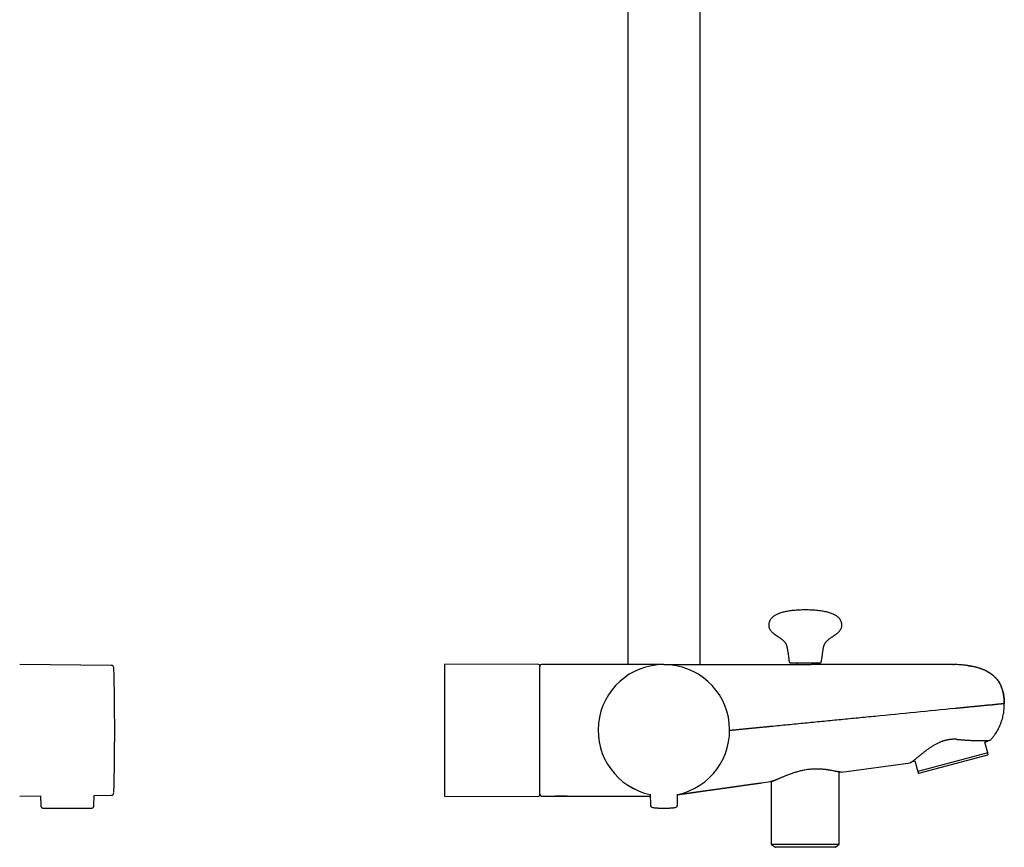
# Model space of a CAD drawing. Header units: millimetres. Extents: x 8 to 1761, y 12 to 2692.
# Tile 22 of 29: x 1015 to 1315, y 1456 to 1708. Entities that reach past the tile are written whole.
import ezdxf

# ---------------------------------------------------------------- set-up
doc = ezdxf.new("R2010")
doc.units = ezdxf.units.MM

msp = doc.modelspace()

# ---------------------------------------------------------------- linework, layer by layer
at = {"color": 7, "linetype": 'Continuous', "lineweight": 30}
for p, q in [((1200, 1979.28), (1200, 1511.56)), ((1222, 1511.55), (1222, 1979.28)), ((1251.52, 1512.06), (1251.52, 1511.55)), ((1256.48, 1511.55), (1256.48, 1512.06)), ((1258.92, 1512.5), (1258.92, 1512.51)), ((1042.93, 1511.31), (1015.1, 1511.55)), ((1173, 1511.56), (1144.35, 1511.68)), ((1144.35, 1471.43), (1144.35, 1511.68)), ((1178, 1511.56), (1173.8, 1511.56)), ((1211, 1511.56), (1178, 1511.56)), ((1178, 1511.56), (1178, 1511.56)), ((1240.52, 1511.55), (1252.43, 1511.55)), ((1298.88, 1511.55), (1255.81, 1511.55)), ((1298.89, 1511.55), (1298.88, 1511.55)), ((1298.88, 1511.55), (1298.88, 1511.55)), ((1299.07, 1511.55), (1299.28, 1511.55)), ((1308.6, 1487.99), (1309.54, 1488.25)), ((1309.54, 1488.25), (1309.48, 1488.47)), ((1309.47, 1484.74), (1308.6, 1487.99)), ((1286.65, 1482.1), (1287.35, 1482.29)), ((1287.35, 1482.29), (1288.23, 1479.03)), ((1309.47, 1484.74), (1288.23, 1479.03)), ((1288.55, 1478.46), (1309.48, 1484.08)), ((1309.48, 1484.08), (1309.61, 1484.21)), ((1265.01, 1478.86), (1285.96, 1481.7)), ((1264.35, 1456.96), (1264.35, 1478.85)), ((1288.37, 1478.51), (1288.55, 1478.46)), ((1240.53, 1475.54), (1240.69, 1475.56)), ((1240.69, 1475.56), (1243.41, 1475.93)), ((1240.69, 1475.57), (1240.69, 1475.57)), ((1243.65, 1475.98), (1243.65, 1456.96)), ((1015.1, 1471.56), (1021.48, 1471.62)), ((1021.48, 1471.62), (1021.5, 1468.64)), ((1037.7, 1468.64), (1037.72, 1471.76)), ((1037.72, 1471.76), (1042.93, 1471.8)), ((1144.35, 1471.43), (1173, 1471.55)), ((1173.8, 1471.56), (1178, 1471.56)), ((1178, 1471.56), (1206.88, 1471.56)), ((1189.02, 1471.56), (1189.85, 1471.56)), ((1206.87, 1472.16), (1206.9, 1468.84)), ((1215.1, 1468.84), (1215.13, 1472.16)), ((1022.3, 1467.86), (1036.9, 1467.86)), ((1243.65, 1456.96), (1254, 1456.96)), ((1243.65, 1456.95), (1244.74, 1456.06)), ((1244.74, 1456.06), (1263.26, 1456.06)), ((1263.09, 1455.96), (1244.91, 1455.96)), ((1254, 1456.96), (1264.35, 1456.96)), ((1254, 1456.96), (1264.35, 1456.96)), ((1263.26, 1456.06), (1264.35, 1456.96))]:
    msp.add_line(p, q, dxfattribs=at)
at = {"color": 7, "linetype": 'Continuous', "lineweight": 30, "flags": 128}
msp.add_lwpolyline([(1258.92, 1512.51), (1258.92, 1512.51), (1258.92, 1512.51), (1258.92, 1512.51), (1258.92, 1512.51), (1258.92, 1512.51), (1258.92, 1512.51), (1258.92, 1512.51), (1258.92, 1512.51), (1258.92, 1512.51), (1258.92, 1512.52), (1258.92, 1512.52)], dxfattribs=at)
at = {"color": 7, "linetype": 'Continuous', "lineweight": 30}
for centre, radius, start, end in [((1042.92, 1510.51), 0.8, 1.673, 89.5), ((394.01, 1491.56), 649.99, 358.32705, 1.67295), ((1173, 1511.26), 0.3, 0, 89.75), ((1173.8, 1511.06), 0.5, 90, 180), ((1211, 1491.56), 20, 281.9025, 258.0975), ((1211, 1491.56), 20, 281.9053, 258.0947), ((1042.92, 1472.6), 0.8, 270.5, 358.327), ((1173, 1471.85), 0.3, 270.25, 0), ((1173.8, 1472.06), 0.5, 180, 270), ((1207.7, 1468.85), 0.8, 180.5, 263.2497), ((1214.3, 1468.85), 0.8, 276.7503, 359.5), ((1244.91, 1456.16), 0.2, 210, 270), ((1263.09, 1456.16), 0.2, 270, 330)]:
    msp.add_arc(centre, radius, start, end, dxfattribs=at)
for points, knots in [([(1254, 1528.16), (1253.68, 1528.16), (1253.04, 1528.15), (1252.11, 1528.12), (1251.22, 1528.07), (1250.37, 1528), (1249.57, 1527.91), (1248.82, 1527.8), (1248.12, 1527.67), (1247.48, 1527.53), (1246.88, 1527.37), (1246.31, 1527.19), (1245.8, 1527), (1245.33, 1526.79), (1244.91, 1526.57), (1244.53, 1526.33), (1244.19, 1526.08), (1243.88, 1525.81), (1243.63, 1525.54), (1243.43, 1525.27), (1243.26, 1525), (1243.13, 1524.73), (1243.03, 1524.45), (1242.95, 1524.17), (1242.92, 1523.97), (1242.9, 1523.84), (1242.9, 1523.78), (1242.89, 1523.71), (1242.89, 1523.65), (1242.89, 1523.58), (1242.88, 1523.52), (1242.88, 1523.48), (1242.88, 1523.46)], [0, 0, 0, 0, 0.0734426, 0.1438867, 0.2113221, 0.2757443, 0.3371556, 0.3955667, 0.4479114, 0.4976357, 0.5447802, 0.5894006, 0.6315716, 0.6693375, 0.7051015, 0.7389983, 0.7711951, 0.8018971, 0.8313508, 0.8553419, 0.8788514, 0.9020916, 0.925288, 0.9458524, 0.966721, 0.971468, 0.9762358, 0.9810215, 0.9858441, 0.9907254, 0.9955696, 1, 1, 1, 1]), ([(1265.12, 1523.46), (1265.12, 1523.48), (1265.12, 1523.53), (1265.11, 1523.59), (1265.11, 1523.66), (1265.11, 1523.73), (1265.1, 1523.79), (1265.09, 1523.94), (1265.05, 1524.15), (1264.98, 1524.43), (1264.88, 1524.7), (1264.75, 1524.98), (1264.58, 1525.26), (1264.37, 1525.54), (1264.12, 1525.81), (1263.81, 1526.08), (1263.47, 1526.33), (1263.09, 1526.57), (1262.67, 1526.79), (1262.19, 1527), (1261.65, 1527.2), (1261.05, 1527.39), (1260.41, 1527.56), (1259.72, 1527.71), (1258.98, 1527.83), (1258.22, 1527.94), (1257.44, 1528.02), (1256.63, 1528.08), (1255.79, 1528.13), (1254.9, 1528.15), (1254.31, 1528.16), (1254, 1528.16)], [0, 0, 0, 0, 0.004718, 0.009845, 0.015003, 0.020097, 0.025156, 0.030195, 0.053608, 0.074178, 0.094597, 0.118926, 0.143527, 0.168646, 0.1981, 0.228802, 0.260999, 0.294896, 0.330661, 0.368427, 0.413231, 0.460796, 0.511209, 0.564533, 0.620814, 0.680081, 0.738713, 0.800023, 0.864011, 0.930673, 1, 1, 1, 1]), ([(1242.89, 1523.47), (1242.89, 1523.41), (1242.89, 1523.23), (1242.93, 1522.96), (1243.02, 1522.66), (1243.14, 1522.37), (1243.29, 1522.11), (1243.49, 1521.84), (1243.72, 1521.57), (1244, 1521.31), (1244.31, 1521.05), (1244.71, 1520.75), (1245.22, 1520.4), (1245.83, 1520), (1246.34, 1519.64), (1246.76, 1519.32), (1247.09, 1519.05), (1247.39, 1518.76), (1247.62, 1518.51), (1247.79, 1518.31), (1247.9, 1518.16), (1248, 1518.01), (1248.1, 1517.84), (1248.18, 1517.68), (1248.24, 1517.51), (1248.3, 1517.33), (1248.36, 1517.11), (1248.42, 1516.88), (1248.47, 1516.63), (1248.52, 1516.36), (1248.58, 1516.05), (1248.63, 1515.71), (1248.69, 1515.34), (1248.75, 1514.95), (1248.81, 1514.51), (1248.88, 1514.02), (1248.94, 1513.56), (1249, 1513.14), (1249.04, 1512.82), (1249.06, 1512.63), (1249.08, 1512.53), (1249.08, 1512.52), (1249.08, 1512.51), (1249.08, 1512.51), (1249.08, 1512.51), (1249.08, 1512.5)], [0, 0, 0, 0, 0.014884, 0.03891, 0.062126, 0.084992, 0.107886, 0.13109, 0.159084, 0.187929, 0.217661, 0.248221, 0.301598, 0.356133, 0.410868, 0.442866, 0.474507, 0.505723, 0.536527, 0.550422, 0.564275, 0.578108, 0.592028, 0.607039, 0.619078, 0.633045, 0.649529, 0.669115, 0.687057, 0.707549, 0.730868, 0.757289, 0.784231, 0.814168, 0.847307, 0.883852, 0.924007, 0.951029, 0.97959, 0.994463, 0.998241, 0.999174, 0.999351, 0.999406, 1, 1, 1, 1]), ([(1258.92, 1512.52), (1258.92, 1512.54), (1258.93, 1512.62), (1258.96, 1512.83), (1259, 1513.14), (1259.06, 1513.56), (1259.12, 1514.02), (1259.19, 1514.51), (1259.25, 1514.95), (1259.31, 1515.34), (1259.37, 1515.71), (1259.42, 1516.05), (1259.48, 1516.37), (1259.53, 1516.64), (1259.58, 1516.88), (1259.64, 1517.1), (1259.69, 1517.31), (1259.76, 1517.5), (1259.82, 1517.68), (1259.91, 1517.84), (1260, 1518.01), (1260.11, 1518.16), (1260.21, 1518.31), (1260.38, 1518.52), (1260.61, 1518.77), (1260.92, 1519.06), (1261.26, 1519.33), (1261.6, 1519.6), (1262, 1519.87), (1262.44, 1520.17), (1262.91, 1520.48), (1263.33, 1520.78), (1263.7, 1521.06), (1264.01, 1521.32), (1264.29, 1521.59), (1264.54, 1521.87), (1264.74, 1522.16), (1264.89, 1522.44), (1265, 1522.71), (1265.08, 1522.99), (1265.11, 1523.25), (1265.11, 1523.41), (1265.11, 1523.47)], [0, 0, 0, 0, 0.003651, 0.018553, 0.047168, 0.074241, 0.114472, 0.151085, 0.184287, 0.214281, 0.241274, 0.268196, 0.291902, 0.312682, 0.330829, 0.346637, 0.364297, 0.379128, 0.391807, 0.406846, 0.420793, 0.434652, 0.44853, 0.462452, 0.493878, 0.525734, 0.55803, 0.59069, 0.623577, 0.666684, 0.709415, 0.751304, 0.782471, 0.812777, 0.842161, 0.870666, 0.898473, 0.920063, 0.941698, 0.96371, 0.986493, 1, 1, 1, 1]), ([(1249.08, 1512.51), (1249.09, 1512.47), (1249.1, 1512.39), (1249.16, 1512.27), (1249.25, 1512.17), (1249.34, 1512.11), (1249.42, 1512.08), (1249.5, 1512.06), (1249.55, 1512.06), (1249.58, 1512.06)], [0, 0, 0, 0, 0.142736, 0.340258, 0.543426, 0.662645, 0.779217, 0.892096, 1, 1, 1, 1]), ([(1249.58, 1512.06), (1249.58, 1512.06), (1249.59, 1512.06), (1249.62, 1512.06), (1249.69, 1512.06), (1249.77, 1512.06), (1249.88, 1512.06), (1250, 1512.06), (1250.14, 1512.06), (1250.32, 1512.06), (1250.56, 1512.06), (1250.83, 1512.06), (1251.09, 1512.06), (1251.33, 1512.06), (1251.56, 1512.06), (1251.77, 1512.06), (1251.97, 1512.06), (1252.17, 1512.06), (1252.43, 1512.06), (1252.77, 1512.06), (1253.17, 1512.06), (1253.58, 1512.06), (1253.97, 1512.06), (1254.33, 1512.06), (1254.67, 1512.06), (1254.99, 1512.06), (1255.31, 1512.06), (1255.62, 1512.06), (1255.9, 1512.06), (1256.17, 1512.06), (1256.47, 1512.06), (1256.79, 1512.06), (1257.1, 1512.06), (1257.34, 1512.06), (1257.53, 1512.06), (1257.69, 1512.06), (1257.82, 1512.06), (1257.93, 1512.06), (1258.03, 1512.06), (1258.14, 1512.06), (1258.25, 1512.06), (1258.35, 1512.06), (1258.41, 1512.06), (1258.42, 1512.06), (1258.42, 1512.06)], [0, 0, 0, 0, 0.024131, 0.048059, 0.071921, 0.095854, 0.119998, 0.141438, 0.162847, 0.184321, 0.217139, 0.249997, 0.271894, 0.293757, 0.315689, 0.331777, 0.347834, 0.3639, 0.380017, 0.410133, 0.439989, 0.469855, 0.5, 0.524125, 0.54805, 0.571911, 0.595848, 0.619998, 0.641438, 0.662847, 0.684321, 0.717139, 0.749997, 0.771894, 0.793757, 0.815689, 0.831777, 0.847834, 0.8639, 0.880017, 0.910141, 0.939999, 0.969862, 1, 1, 1, 1]), ([(1258.42, 1512.06), (1258.46, 1512.06), (1258.53, 1512.06), (1258.63, 1512.1), (1258.72, 1512.15), (1258.8, 1512.23), (1258.87, 1512.33), (1258.91, 1512.42), (1258.91, 1512.48), (1258.92, 1512.51)], [0, 0, 0, 0, 0.1381105, 0.2833799, 0.4339487, 0.5864904, 0.7448574, 0.8972445, 1, 1, 1, 1]), ([(1173.3, 1491.09), (1173.3, 1491.23), (1173.3, 1491.51), (1173.3, 1491.93), (1173.3, 1492.35), (1173.3, 1492.77), (1173.3, 1493.19), (1173.3, 1493.62), (1173.3, 1494.15), (1173.3, 1494.79), (1173.3, 1495.34), (1173.3, 1495.73), (1173.3, 1495.95), (1173.3, 1496.18), (1173.3, 1496.4), (1173.3, 1496.72), (1173.3, 1497.14), (1173.3, 1497.65), (1173.3, 1498.16), (1173.3, 1498.66), (1173.3, 1499.16), (1173.3, 1499.66), (1173.3, 1500.15), (1173.3, 1500.64), (1173.3, 1501.12), (1173.3, 1501.59), (1173.3, 1502.07), (1173.3, 1502.54), (1173.3, 1503.03), (1173.3, 1503.54), (1173.3, 1504.07), (1173.3, 1504.59), (1173.3, 1505.1), (1173.3, 1505.61), (1173.3, 1506.1), (1173.3, 1506.58), (1173.3, 1507.04), (1173.3, 1507.49), (1173.3, 1507.92), (1173.3, 1508.33), (1173.3, 1508.72), (1173.3, 1509.09), (1173.3, 1509.43), (1173.3, 1509.75), (1173.3, 1510.04), (1173.3, 1510.31), (1173.3, 1510.55), (1173.3, 1510.78), (1173.3, 1510.97), (1173.3, 1511.12), (1173.3, 1511.21), (1173.3, 1511.25), (1173.3, 1511.25), (1173.3, 1511.25)], [0, 0, 0, 0, 0.01337, 0.026727, 0.040079, 0.053431, 0.06679, 0.08016, 0.094855, 0.118129, 0.141391, 0.148705, 0.156022, 0.163343, 0.170668, 0.178, 0.195059, 0.212093, 0.229114, 0.246137, 0.263172, 0.280232, 0.298413, 0.31541, 0.332414, 0.349807, 0.367736, 0.385666, 0.403612, 0.425033, 0.446449, 0.467884, 0.49031, 0.512729, 0.53517, 0.558535, 0.581892, 0.605272, 0.629483, 0.653683, 0.677909, 0.702841, 0.727761, 0.752708, 0.778211, 0.803699, 0.829216, 0.860289, 0.891352, 0.922568, 0.953868, 0.985199, 1, 1, 1, 1]), ([(1190.53, 1511.56), (1190.06, 1511.56), (1189.14, 1511.56), (1187.77, 1511.55), (1186.42, 1511.55), (1185.1, 1511.55), (1183.88, 1511.55), (1182.77, 1511.55), (1181.75, 1511.55), (1180.76, 1511.54), (1179.81, 1511.54), (1178.89, 1511.54), (1178.29, 1511.53), (1178, 1511.53)], [0, 0, 0, 0, 0.110936, 0.220435, 0.328123, 0.433625, 0.536569, 0.620134, 0.70145, 0.780305, 0.856488, 0.929789, 1, 1, 1, 1]), ([(1211, 1511.55), (1211, 1511.55), (1211.01, 1511.55), (1211.05, 1511.55), (1211.12, 1511.55), (1211.21, 1511.55), (1211.33, 1511.55), (1211.47, 1511.55), (1211.65, 1511.55), (1211.87, 1511.55), (1212.13, 1511.55), (1212.41, 1511.55), (1212.73, 1511.55), (1213.09, 1511.55), (1213.48, 1511.55), (1213.92, 1511.55), (1214.41, 1511.55), (1214.94, 1511.55), (1215.5, 1511.55), (1216.09, 1511.55), (1216.7, 1511.55), (1217.33, 1511.55), (1217.97, 1511.55), (1218.63, 1511.55), (1219.32, 1511.55), (1220.03, 1511.55), (1220.74, 1511.55), (1221.47, 1511.55), (1222.22, 1511.55), (1222.98, 1511.55), (1223.76, 1511.55), (1224.56, 1511.55), (1225.38, 1511.55), (1226.23, 1511.55), (1227.08, 1511.55), (1227.95, 1511.55), (1228.84, 1511.55), (1229.66, 1511.55), (1230.42, 1511.55), (1231.12, 1511.55), (1231.82, 1511.55), (1232.53, 1511.55), (1233.23, 1511.55), (1233.95, 1511.55), (1234.67, 1511.55), (1235.33, 1511.55), (1235.94, 1511.55), (1236.47, 1511.55), (1236.94, 1511.55), (1237.35, 1511.55), (1237.62, 1511.55), (1237.81, 1511.55), (1237.91, 1511.55), (1238.02, 1511.55), (1238.12, 1511.55), (1238.23, 1511.55), (1238.38, 1511.55), (1238.56, 1511.55), (1238.79, 1511.55), (1239.01, 1511.55), (1239.21, 1511.55), (1239.4, 1511.55), (1239.55, 1511.55), (1239.67, 1511.55), (1239.79, 1511.55), (1239.95, 1511.55), (1240.13, 1511.55), (1240.3, 1511.55), (1240.42, 1511.55), (1240.49, 1511.55), (1240.52, 1511.55)], [0, 0, 0, 0, 0.0178414, 0.0357523, 0.0537508, 0.0718546, 0.0900813, 0.1084478, 0.126971, 0.1479071, 0.1689034, 0.1899826, 0.2111671, 0.232479, 0.25394, 0.2775839, 0.3012223, 0.3248832, 0.3485946, 0.3723846, 0.3962344, 0.4186452, 0.4409909, 0.4632953, 0.485582, 0.5078748, 0.5292645, 0.5505332, 0.5717026, 0.5927948, 0.6138321, 0.6348368, 0.6562338, 0.6775051, 0.6986759, 0.7197717, 0.7408183, 0.7618416, 0.7778556, 0.7938072, 0.8097081, 0.8255702, 0.8414053, 0.8572253, 0.8730422, 0.8888679, 0.900998, 0.9126824, 0.9238228, 0.9313087, 0.9393002, 0.9414769, 0.9436885, 0.9459348, 0.948216, 0.950532, 0.9528829, 0.9577366, 0.9626538, 0.9676346, 0.9717399, 0.9757859, 0.9798318, 0.98149, 0.983924, 0.9874723, 0.9918413, 0.9954728, 0.9981924, 1, 1, 1, 1]), ([(1252.43, 1511.55), (1252.44, 1511.55), (1252.48, 1511.55), (1252.53, 1511.55), (1252.59, 1511.55), (1252.68, 1511.55), (1252.8, 1511.54), (1252.93, 1511.54), (1253.03, 1511.54), (1253.12, 1511.54), (1253.21, 1511.54), (1253.29, 1511.53), (1253.38, 1511.53), (1253.57, 1511.53), (1253.8, 1511.53), (1254.07, 1511.53), (1254.26, 1511.53), (1254.46, 1511.53), (1254.65, 1511.53), (1254.84, 1511.53), (1255.02, 1511.54), (1255.2, 1511.54), (1255.37, 1511.54), (1255.53, 1511.55), (1255.67, 1511.55), (1255.76, 1511.55), (1255.81, 1511.55)], [0, 0, 0, 0, 0.0137088, 0.0311895, 0.0466451, 0.0667788, 0.1137471, 0.1548279, 0.1808173, 0.2065758, 0.232118, 0.2574589, 0.2826139, 0.3075987, 0.4235154, 0.4794913, 0.5352733, 0.5910631, 0.647063, 0.7034746, 0.7604957, 0.8065631, 0.8661651, 0.9137376, 0.9596806, 1, 1, 1, 1]), ([(1298.89, 1511.55), (1298.89, 1511.55), (1298.89, 1511.55), (1298.89, 1511.55), (1298.88, 1511.55)], [0, 0, 0, 0, 0.196678, 1, 1, 1, 1]), ([(1298.89, 1511.55), (1298.91, 1511.55), (1298.95, 1511.55), (1299, 1511.55), (1299.03, 1511.55), (1299.06, 1511.55), (1299.07, 1511.55), (1299.07, 1511.55)], [0, 0, 0, 0, 0.24777, 0.389431, 0.533959, 0.792508, 1, 1, 1, 1]), ([(1314.5, 1499.73), (1314.5, 1499.87), (1314.5, 1500.2), (1314.48, 1500.7), (1314.44, 1501.23), (1314.39, 1501.72), (1314.32, 1502.19), (1314.25, 1502.66), (1314.15, 1503.11), (1314.04, 1503.56), (1313.92, 1503.98), (1313.77, 1504.39), (1313.61, 1504.81), (1313.43, 1505.22), (1313.25, 1505.59), (1313.07, 1505.91), (1312.9, 1506.2), (1312.73, 1506.46), (1312.58, 1506.68), (1312.43, 1506.88), (1312.3, 1507.05), (1312.16, 1507.22), (1312, 1507.39), (1311.84, 1507.57), (1311.66, 1507.76), (1311.44, 1507.96), (1311.2, 1508.18), (1310.92, 1508.4), (1310.63, 1508.62), (1310.33, 1508.83), (1310.05, 1509.01), (1309.77, 1509.18), (1309.49, 1509.34), (1309.23, 1509.49), (1308.98, 1509.62), (1308.76, 1509.73), (1308.55, 1509.83), (1308.33, 1509.92), (1308.09, 1510.03), (1307.82, 1510.14), (1307.51, 1510.25), (1307.17, 1510.38), (1306.8, 1510.5), (1306.4, 1510.61), (1305.98, 1510.73), (1305.53, 1510.84), (1305.03, 1510.95), (1304.49, 1511.06), (1303.91, 1511.16), (1303.31, 1511.25), (1302.67, 1511.33), (1302.02, 1511.4), (1301.32, 1511.45), (1300.57, 1511.5), (1299.82, 1511.54), (1299.31, 1511.55), (1299.07, 1511.55)], [0, 0, 0, 0, 0.018372, 0.043526, 0.06724, 0.089609, 0.110719, 0.130651, 0.152729, 0.173384, 0.192714, 0.210806, 0.232579, 0.252536, 0.270793, 0.287444, 0.302562, 0.316203, 0.328408, 0.339206, 0.348682, 0.358255, 0.368546, 0.379595, 0.391439, 0.404104, 0.419951, 0.436981, 0.454477, 0.470911, 0.486272, 0.500589, 0.515413, 0.528987, 0.54134, 0.552503, 0.56261, 0.573552, 0.58536, 0.598666, 0.613527, 0.630005, 0.648171, 0.666219, 0.685793, 0.706966, 0.729817, 0.754429, 0.780892, 0.809303, 0.837143, 0.866786, 0.898316, 0.931821, 0.967391, 1, 1, 1, 1]), ([(1303.46, 1511.22), (1303.41, 1511.23), (1303.15, 1511.27), (1302.67, 1511.33), (1302.02, 1511.4), (1301.32, 1511.45), (1300.57, 1511.5), (1299.82, 1511.54), (1299.31, 1511.55), (1299.07, 1511.55)], [0, 0, 0, 0, 0.035646, 0.176433, 0.326337, 0.485785, 0.655221, 0.835099, 1, 1, 1, 1]), ([(1303.46, 1511.22), (1303.6, 1511.2), (1304.02, 1511.15), (1304.73, 1511.02), (1305.56, 1510.84), (1306.36, 1510.64), (1307.13, 1510.41), (1307.86, 1510.15), (1308.55, 1509.86), (1309.21, 1509.54), (1309.83, 1509.19), (1310.4, 1508.82), (1310.91, 1508.44), (1311.36, 1508.06), (1311.79, 1507.65), (1312.18, 1507.21), (1312.55, 1506.74), (1312.89, 1506.25), (1313.19, 1505.73), (1313.47, 1505.18), (1313.71, 1504.61), (1313.92, 1504), (1314.1, 1503.36), (1314.25, 1502.7), (1314.37, 1502), (1314.45, 1501.27), (1314.5, 1500.52), (1314.51, 1500), (1314.51, 1499.74)], [0, 0, 0, 0, 0.023645, 0.072908, 0.120629, 0.16686, 0.21167, 0.255138, 0.297362, 0.338458, 0.37856, 0.417823, 0.451629, 0.485055, 0.518242, 0.55134, 0.584506, 0.617903, 0.651697, 0.686056, 0.721145, 0.757125, 0.794154, 0.83238, 0.871948, 0.912991, 0.955635, 1, 1, 1, 1]), ([(1244.18, 1492.85), (1245.9, 1493.02), (1249.36, 1493.35), (1254.54, 1493.86), (1259.72, 1494.37), (1264.89, 1494.88), (1270.07, 1495.38), (1281.67, 1496.52), (1291.53, 1497.49), (1299.67, 1498.28)], [0, 0, 0, 0, 0.093373, 0.186714, 0.280027, 0.373356, 0.466691, 0.560023, 1, 1, 1, 1]), ([(1299.67, 1498.28), (1299.7, 1498.29), (1299.78, 1498.29), (1299.92, 1498.31), (1300.11, 1498.32), (1300.34, 1498.35), (1300.62, 1498.37), (1300.95, 1498.41), (1301.31, 1498.44), (1301.72, 1498.48), (1302.06, 1498.52), (1302.33, 1498.54), (1302.51, 1498.56), (1302.7, 1498.58), (1302.89, 1498.6), (1303.08, 1498.61), (1303.24, 1498.63), (1303.55, 1498.66), (1304.02, 1498.71), (1304.66, 1498.77), (1305.17, 1498.82), (1305.52, 1498.85), (1305.71, 1498.87), (1305.91, 1498.89), (1306.1, 1498.91), (1306.3, 1498.93), (1306.5, 1498.95), (1306.7, 1498.97), (1306.91, 1498.99), (1307.13, 1499.01), (1307.36, 1499.04), (1307.6, 1499.06), (1307.86, 1499.09), (1308.12, 1499.12), (1308.35, 1499.14), (1308.51, 1499.16), (1308.6, 1499.17), (1308.65, 1499.17), (1308.7, 1499.18), (1308.74, 1499.18), (1308.78, 1499.19), (1308.82, 1499.19), (1308.85, 1499.19), (1308.92, 1499.2), (1309.04, 1499.21), (1309.18, 1499.23), (1309.33, 1499.24), (1309.45, 1499.25), (1309.57, 1499.26), (1309.7, 1499.26), (1309.85, 1499.27), (1310.01, 1499.29), (1310.22, 1499.3), (1310.45, 1499.31), (1310.68, 1499.33), (1310.88, 1499.35), (1310.99, 1499.36), (1311.05, 1499.37)], [0, 0, 0, 0, 0.0076154, 0.0182208, 0.0317795, 0.0500062, 0.0716622, 0.0966636, 0.1249167, 0.1563207, 0.1907693, 0.2045299, 0.2187023, 0.2332805, 0.2482587, 0.2636312, 0.2782252, 0.2871611, 0.3358375, 0.390245, 0.44377, 0.4604242, 0.4770018, 0.4935052, 0.5099369, 0.5262993, 0.5434237, 0.561307, 0.5799415, 0.5993198, 0.6194349, 0.6402805, 0.6657889, 0.6906932, 0.7124933, 0.731229, 0.7361698, 0.740848, 0.7452643, 0.7494193, 0.7533134, 0.7569474, 0.7603215, 0.7634362, 0.7787727, 0.7937213, 0.8082859, 0.8223992, 0.8328294, 0.8459614, 0.8619427, 0.8807596, 0.8994109, 0.9298651, 0.9567622, 0.9801327, 1, 1, 1, 1]), ([(1310.26, 1488.53), (1310.44, 1488.73), (1310.8, 1489.13), (1311.3, 1489.76), (1311.78, 1490.42), (1312.21, 1491.09), (1312.61, 1491.79), (1312.97, 1492.49), (1313.29, 1493.21), (1313.58, 1493.94), (1313.82, 1494.67), (1314.03, 1495.41), (1314.2, 1496.14), (1314.33, 1496.88), (1314.43, 1497.6), (1314.49, 1498.32), (1314.52, 1499.03), (1314.52, 1499.5), (1314.51, 1499.74)], [0, 0, 0, 0, 0.065942, 0.131782, 0.197431, 0.262803, 0.327825, 0.392424, 0.456518, 0.520021, 0.582869, 0.645015, 0.706399, 0.766952, 0.826617, 0.885371, 0.943181, 1, 1, 1, 1]), ([(1311.05, 1499.37), (1311.07, 1499.37), (1311.13, 1499.38), (1311.22, 1499.39), (1311.33, 1499.4), (1311.46, 1499.42), (1311.6, 1499.43), (1311.75, 1499.45), (1311.89, 1499.47), (1312.03, 1499.49), (1312.17, 1499.5), (1312.3, 1499.52), (1312.41, 1499.53), (1312.52, 1499.55), (1312.64, 1499.56), (1312.77, 1499.57), (1312.92, 1499.59), (1313.07, 1499.6), (1313.24, 1499.62), (1313.37, 1499.63), (1313.45, 1499.64), (1313.47, 1499.64), (1313.5, 1499.64), (1313.52, 1499.64), (1313.54, 1499.64), (1313.56, 1499.65), (1313.59, 1499.65), (1313.64, 1499.65), (1313.69, 1499.66), (1313.76, 1499.66), (1313.83, 1499.67), (1313.91, 1499.68), (1313.97, 1499.69), (1314.04, 1499.69), (1314.1, 1499.7), (1314.15, 1499.7), (1314.19, 1499.71), (1314.22, 1499.71), (1314.25, 1499.71), (1314.27, 1499.72), (1314.29, 1499.72), (1314.32, 1499.72), (1314.35, 1499.72), (1314.38, 1499.73), (1314.41, 1499.73), (1314.44, 1499.73), (1314.46, 1499.73), (1314.48, 1499.73), (1314.5, 1499.73), (1314.5, 1499.73), (1314.5, 1499.73)], [0, 0, 0, 0, 0.0113768, 0.0257909, 0.0432364, 0.063707, 0.0871963, 0.1136981, 0.1396126, 0.1626609, 0.18945, 0.2138114, 0.2357504, 0.2557971, 0.2779163, 0.3081683, 0.341313, 0.3773518, 0.4102902, 0.4675003, 0.4739224, 0.4803446, 0.486767, 0.4931894, 0.499612, 0.5060347, 0.5124576, 0.5260147, 0.5438566, 0.5659844, 0.5923997, 0.6161641, 0.6425781, 0.6695773, 0.6941041, 0.7165616, 0.7364222, 0.7536849, 0.7683486, 0.7804126, 0.7926736, 0.8074264, 0.8271638, 0.8496224, 0.8748028, 0.9027058, 0.9325994, 0.9605386, 0.9905146, 1, 1, 1, 1]), ([(1314.51, 1499.74), (1314.51, 1499.74), (1314.51, 1499.74), (1314.51, 1499.74), (1314.5, 1499.74), (1314.5, 1499.73)], [0, 0, 0, 0, 0.303579, 0.651993, 1, 1, 1, 1]), ([(1173.3, 1471.86), (1173.3, 1471.86), (1173.3, 1471.85), (1173.3, 1471.88), (1173.3, 1471.95), (1173.3, 1472.05), (1173.3, 1472.18), (1173.3, 1472.35), (1173.3, 1472.54), (1173.3, 1472.77), (1173.3, 1473.02), (1173.3, 1473.31), (1173.3, 1473.62), (1173.3, 1473.95), (1173.3, 1474.31), (1173.3, 1474.69), (1173.3, 1475.09), (1173.3, 1475.51), (1173.3, 1475.95), (1173.3, 1476.38), (1173.3, 1476.8), (1173.3, 1477.21), (1173.3, 1477.63), (1173.3, 1478.05), (1173.3, 1478.48), (1173.3, 1478.92), (1173.3, 1479.37), (1173.3, 1479.85), (1173.3, 1480.35), (1173.3, 1480.86), (1173.3, 1481.36), (1173.3, 1481.86), (1173.3, 1482.37), (1173.3, 1482.95), (1173.3, 1483.61), (1173.3, 1484.18), (1173.3, 1484.57), (1173.3, 1484.78), (1173.3, 1484.98), (1173.3, 1485.18), (1173.3, 1485.39), (1173.3, 1485.68), (1173.3, 1486.05), (1173.3, 1486.51), (1173.3, 1486.97), (1173.3, 1487.43), (1173.3, 1487.89), (1173.3, 1488.35), (1173.3, 1488.9), (1173.3, 1489.55), (1173.3, 1490.32), (1173.3, 1490.83), (1173.3, 1491.09)], [0, 0, 0, 0, 0.011642, 0.038522, 0.065432, 0.092119, 0.118791, 0.145493, 0.171773, 0.198039, 0.224335, 0.250028, 0.275708, 0.301416, 0.326365, 0.351304, 0.376268, 0.400346, 0.424415, 0.448509, 0.468319, 0.48812, 0.507932, 0.527311, 0.546227, 0.565145, 0.584081, 0.60424, 0.624395, 0.644565, 0.663811, 0.682919, 0.702039, 0.72001, 0.747042, 0.774053, 0.78113, 0.78821, 0.795293, 0.802381, 0.809474, 0.816573, 0.832165, 0.847739, 0.863306, 0.878873, 0.894451, 0.910047, 0.924285, 0.949518, 0.974744, 1, 1, 1, 1]), ([(1231.01, 1491.56), (1231.02, 1491.56), (1231.02, 1491.56), (1231.07, 1491.56), (1231.16, 1491.57), (1231.29, 1491.58), (1231.46, 1491.6), (1231.66, 1491.62), (1231.9, 1491.64), (1232.15, 1491.67), (1232.42, 1491.69), (1232.72, 1491.72), (1233.05, 1491.76), (1233.4, 1491.79), (1233.78, 1491.83), (1234.18, 1491.87), (1234.61, 1491.91), (1235.06, 1491.95), (1235.53, 1492), (1236.01, 1492.05), (1236.52, 1492.1), (1237.04, 1492.15), (1237.57, 1492.2), (1238.12, 1492.25), (1238.66, 1492.31), (1239.19, 1492.36), (1239.7, 1492.41), (1240.22, 1492.46), (1240.75, 1492.51), (1241.21, 1492.56), (1241.6, 1492.59), (1241.85, 1492.62), (1242.04, 1492.64), (1242.16, 1492.65), (1242.31, 1492.66), (1242.49, 1492.68), (1242.72, 1492.7), (1242.98, 1492.73), (1243.25, 1492.76), (1243.52, 1492.78), (1243.78, 1492.81), (1243.95, 1492.82), (1244.03, 1492.83)], [0, 0, 0, 0, 0.007488, 0.042958, 0.078426, 0.113897, 0.14937, 0.18484, 0.220309, 0.251347, 0.282384, 0.31342, 0.344456, 0.375495, 0.406533, 0.437568, 0.468601, 0.499635, 0.530673, 0.561717, 0.592765, 0.623813, 0.654848, 0.685852, 0.716826, 0.744597, 0.772423, 0.80034, 0.828132, 0.855827, 0.87346, 0.889727, 0.895657, 0.90201, 0.909378, 0.918337, 0.931094, 0.945186, 0.959572, 0.973392, 0.986733, 1, 1, 1, 1]), ([(1244.03, 1492.83), (1244.06, 1492.83), (1244.11, 1492.84), (1244.15, 1492.84), (1244.18, 1492.85)], [0, 0, 0, 0, 0.501032, 1, 1, 1, 1]), ([(1300.11, 1488.8), (1300, 1488.8), (1299.77, 1488.82), (1299.43, 1488.82), (1299.08, 1488.82), (1298.73, 1488.81), (1298.37, 1488.78), (1298.02, 1488.74), (1297.66, 1488.69), (1297.3, 1488.63), (1296.96, 1488.56), (1296.61, 1488.48), (1296.27, 1488.39), (1295.93, 1488.28), (1295.6, 1488.17), (1295.26, 1488.04), (1294.93, 1487.91), (1294.57, 1487.75), (1294.19, 1487.57), (1293.79, 1487.37), (1293.4, 1487.15), (1293.01, 1486.93), (1292.63, 1486.7), (1292.26, 1486.46), (1291.9, 1486.21), (1291.54, 1485.97), (1291.2, 1485.72), (1290.86, 1485.48), (1290.54, 1485.23), (1290.22, 1484.98), (1289.91, 1484.74), (1289.6, 1484.5), (1289.31, 1484.26), (1289.01, 1484.02), (1288.7, 1483.76), (1288.4, 1483.51), (1288.1, 1483.27), (1287.82, 1483.03), (1287.56, 1482.81), (1287.3, 1482.61), (1287.07, 1482.42), (1286.86, 1482.26), (1286.68, 1482.12), (1286.52, 1482), (1286.38, 1481.91), (1286.25, 1481.83), (1286.14, 1481.76), (1286.04, 1481.72), (1285.96, 1481.7), (1285.92, 1481.7), (1285.9, 1481.7)], [0, 0, 0, 0, 0.015687, 0.031374, 0.047165, 0.062957, 0.079075, 0.095191, 0.111431, 0.12767, 0.14336, 0.159049, 0.174852, 0.190655, 0.206794, 0.222935, 0.239178, 0.255421, 0.276198, 0.296976, 0.317917, 0.33886, 0.360239, 0.381619, 0.403123, 0.424628, 0.446149, 0.467671, 0.489298, 0.510925, 0.532869, 0.554813, 0.576865, 0.598917, 0.624807, 0.650697, 0.676784, 0.70287, 0.729626, 0.756381, 0.783395, 0.810407, 0.833564, 0.85672, 0.880075, 0.903429, 0.927448, 0.951465, 0.975736, 1, 1, 1, 1]), ([(1300.11, 1488.79), (1300.34, 1488.77), (1300.79, 1488.74), (1301.45, 1488.69), (1302.11, 1488.63), (1302.76, 1488.59), (1303.4, 1488.54), (1304.04, 1488.5), (1304.67, 1488.46), (1305.29, 1488.43), (1305.9, 1488.41), (1306.47, 1488.4), (1307.02, 1488.4), (1307.52, 1488.4), (1307.96, 1488.4), (1308.35, 1488.41), (1308.72, 1488.43), (1309.05, 1488.44), (1309.34, 1488.46), (1309.59, 1488.48), (1309.79, 1488.49), (1309.96, 1488.5), (1310.09, 1488.51), (1310.18, 1488.52), (1310.24, 1488.53), (1310.25, 1488.53), (1310.26, 1488.53)], [0, 0, 0, 0, 0.040212, 0.080452, 0.12067, 0.161826, 0.203011, 0.244166, 0.288329, 0.33253, 0.37669, 0.422362, 0.468079, 0.513749, 0.554529, 0.595342, 0.636121, 0.678145, 0.720205, 0.762228, 0.801311, 0.840422, 0.879505, 0.919659, 0.959845, 1, 1, 1, 1]), ([(1309.61, 1484.21), (1309.61, 1484.21), (1309.61, 1484.22), (1309.6, 1484.24), (1309.59, 1484.29), (1309.58, 1484.35), (1309.56, 1484.42), (1309.53, 1484.51), (1309.5, 1484.62), (1309.48, 1484.7), (1309.47, 1484.74)], [0, 0, 0, 0, 0.124013, 0.248026, 0.372467, 0.496909, 0.622518, 0.74813, 0.874064, 1, 1, 1, 1]), ([(1265.01, 1478.86), (1264.98, 1478.86), (1264.91, 1478.85), (1264.79, 1478.85), (1264.65, 1478.85), (1264.49, 1478.87), (1264.31, 1478.89), (1264.13, 1478.91), (1263.97, 1478.94), (1263.81, 1478.97), (1263.65, 1479), (1263.48, 1479.03), (1263.31, 1479.06), (1263.13, 1479.09), (1262.94, 1479.13), (1262.61, 1479.19), (1262.13, 1479.29), (1261.62, 1479.38), (1261.27, 1479.43), (1261.08, 1479.46), (1260.89, 1479.49), (1260.7, 1479.52), (1260.51, 1479.55), (1260.28, 1479.58), (1260.01, 1479.61), (1259.71, 1479.64), (1259.41, 1479.67), (1259.1, 1479.7), (1258.79, 1479.72), (1258.42, 1479.74), (1258, 1479.76), (1257.53, 1479.77), (1257.05, 1479.77), (1256.56, 1479.75), (1256.01, 1479.72), (1255.37, 1479.67), (1254.64, 1479.58), (1253.9, 1479.46), (1253.19, 1479.33), (1252.54, 1479.18), (1251.94, 1479.03), (1251.36, 1478.86), (1250.8, 1478.69), (1250.24, 1478.51), (1249.68, 1478.32), (1249.11, 1478.11), (1248.56, 1477.9), (1248.05, 1477.7), (1247.58, 1477.51), (1247.16, 1477.33), (1246.75, 1477.16), (1246.38, 1477.01), (1246.05, 1476.87), (1245.76, 1476.74), (1245.47, 1476.63), (1245.2, 1476.52), (1244.95, 1476.41), (1244.7, 1476.32), (1244.47, 1476.23), (1244.18, 1476.13), (1243.84, 1476.02), (1243.56, 1475.95), (1243.44, 1475.94), (1243.41, 1475.93)], [0, 0, 0, 0, 0.01233, 0.027491, 0.042653, 0.057838, 0.073068, 0.088363, 0.099127, 0.109868, 0.120594, 0.131312, 0.142029, 0.152753, 0.163491, 0.17425, 0.206105, 0.237567, 0.24577, 0.253963, 0.262151, 0.270337, 0.278525, 0.286719, 0.29874, 0.310687, 0.322572, 0.334409, 0.346211, 0.357991, 0.37506, 0.392014, 0.408899, 0.42576, 0.442644, 0.466801, 0.491103, 0.517079, 0.543075, 0.563887, 0.585211, 0.606211, 0.626454, 0.646746, 0.668739, 0.690878, 0.713224, 0.735835, 0.754565, 0.773269, 0.791978, 0.810721, 0.825871, 0.840916, 0.855871, 0.870755, 0.885583, 0.900373, 0.915143, 0.929911, 0.959768, 0.989418, 1, 1, 1, 1]), ([(1243.94, 1476.05), (1243.96, 1476.06), (1244.01, 1476.08), (1244.11, 1476.11), (1244.22, 1476.14), (1244.32, 1476.17), (1244.41, 1476.2), (1244.47, 1476.22), (1244.5, 1476.23), (1244.5, 1476.23)], [0, 0, 0, 0, 0.055573, 0.201368, 0.355342, 0.524375, 0.711428, 0.918691, 1, 1, 1, 1]), ([(1288.23, 1479.03), (1288.24, 1478.99), (1288.26, 1478.91), (1288.29, 1478.81), (1288.31, 1478.72), (1288.33, 1478.64), (1288.35, 1478.58), (1288.36, 1478.54), (1288.37, 1478.51), (1288.37, 1478.51), (1288.37, 1478.51)], [0, 0, 0, 0, 0.124144, 0.248287, 0.372724, 0.49716, 0.622654, 0.748147, 0.874074, 1, 1, 1, 1]), ([(1215.13, 1471.96), (1215.13, 1471.96), (1215.18, 1471.96), (1215.28, 1471.98), (1215.43, 1472), (1215.57, 1472.02), (1215.72, 1472.05), (1215.88, 1472.07), (1216.03, 1472.09), (1216.18, 1472.11), (1216.33, 1472.14), (1216.51, 1472.16), (1216.7, 1472.19), (1216.89, 1472.22), (1217.06, 1472.24), (1217.22, 1472.26), (1217.36, 1472.28), (1217.49, 1472.3), (1217.6, 1472.32), (1217.68, 1472.33), (1217.75, 1472.34), (1217.81, 1472.35), (1217.88, 1472.36), (1217.97, 1472.37), (1218.08, 1472.39), (1218.2, 1472.4), (1218.33, 1472.42), (1218.47, 1472.44), (1218.61, 1472.46), (1218.76, 1472.49), (1218.9, 1472.51), (1219.04, 1472.52), (1219.15, 1472.54), (1219.25, 1472.55), (1219.34, 1472.57), (1219.45, 1472.58), (1219.6, 1472.61), (1219.82, 1472.64), (1220.08, 1472.67), (1220.32, 1472.71), (1220.51, 1472.73), (1220.64, 1472.75), (1220.76, 1472.77), (1220.86, 1472.78), (1220.94, 1472.79), (1221.03, 1472.81), (1221.13, 1472.82), (1221.27, 1472.84), (1221.43, 1472.86), (1221.62, 1472.89), (1221.81, 1472.92), (1222.02, 1472.95), (1222.24, 1472.98), (1222.44, 1473.01), (1222.62, 1473.03), (1222.77, 1473.05), (1222.88, 1473.07), (1222.98, 1473.08), (1223.09, 1473.1), (1223.22, 1473.11), (1223.36, 1473.14), (1223.51, 1473.16), (1223.67, 1473.18), (1223.81, 1473.2), (1223.97, 1473.22), (1224.14, 1473.24), (1224.32, 1473.27), (1224.5, 1473.3), (1224.68, 1473.32), (1224.85, 1473.34), (1225, 1473.37), (1225.12, 1473.38), (1225.22, 1473.4), (1225.32, 1473.41), (1225.43, 1473.42), (1225.57, 1473.45), (1225.77, 1473.47), (1226.02, 1473.51), (1226.3, 1473.55), (1226.61, 1473.59), (1226.95, 1473.64), (1227.32, 1473.69), (1227.64, 1473.74), (1227.92, 1473.77), (1228.14, 1473.81), (1228.36, 1473.84), (1228.6, 1473.87), (1228.83, 1473.9), (1229.04, 1473.93), (1229.22, 1473.96), (1229.36, 1473.98), (1229.49, 1473.99), (1229.59, 1474.01), (1229.68, 1474.02), (1229.78, 1474.04), (1229.91, 1474.05), (1230.09, 1474.08), (1230.31, 1474.11), (1230.55, 1474.14), (1230.8, 1474.18), (1231.06, 1474.22), (1231.32, 1474.25), (1231.55, 1474.28), (1231.77, 1474.31), (1231.97, 1474.34), (1232.17, 1474.37), (1232.37, 1474.4), (1232.55, 1474.42), (1232.7, 1474.45), (1232.81, 1474.46), (1232.91, 1474.48), (1232.98, 1474.49), (1233.03, 1474.49), (1233.08, 1474.5), (1233.15, 1474.51), (1233.25, 1474.52), (1233.41, 1474.55), (1233.62, 1474.58), (1233.88, 1474.61), (1234.22, 1474.66), (1234.65, 1474.72), (1235.12, 1474.79), (1235.58, 1474.85), (1236.03, 1474.91), (1236.45, 1474.97), (1236.86, 1475.03), (1237.2, 1475.08), (1237.46, 1475.12), (1237.64, 1475.14), (1237.78, 1475.16), (1237.87, 1475.17), (1237.94, 1475.18), (1238.04, 1475.2), (1238.17, 1475.22), (1238.33, 1475.24), (1238.51, 1475.26), (1238.72, 1475.29), (1238.94, 1475.32), (1239.17, 1475.35), (1239.41, 1475.39), (1239.66, 1475.42), (1239.93, 1475.46), (1240.23, 1475.5), (1240.48, 1475.53), (1240.64, 1475.55), (1240.69, 1475.56)], [0, 0, 0, 0, 0.000611, 0.016428, 0.030722, 0.043897, 0.056902, 0.070037, 0.083389, 0.093414, 0.104644, 0.117062, 0.130401, 0.144396, 0.154782, 0.164379, 0.173184, 0.181171, 0.18813, 0.192442, 0.196205, 0.1995, 0.203467, 0.20847, 0.214505, 0.221018, 0.228335, 0.235812, 0.24345, 0.251248, 0.258826, 0.265745, 0.271482, 0.276037, 0.280039, 0.285178, 0.291547, 0.303003, 0.315357, 0.328608, 0.33534, 0.341336, 0.34654, 0.350953, 0.354574, 0.357653, 0.362285, 0.368244, 0.375381, 0.382721, 0.391403, 0.400123, 0.40888, 0.417339, 0.424556, 0.430474, 0.435091, 0.438282, 0.442407, 0.447468, 0.453407, 0.459401, 0.465183, 0.470751, 0.476106, 0.482921, 0.489583, 0.496203, 0.502783, 0.509267, 0.514878, 0.519133, 0.522431, 0.525755, 0.529503, 0.533673, 0.541344, 0.550131, 0.560035, 0.570933, 0.582589, 0.594999, 0.608163, 0.615214, 0.622464, 0.629915, 0.637566, 0.645417, 0.652886, 0.658065, 0.662638, 0.666604, 0.669962, 0.672713, 0.675205, 0.67949, 0.685223, 0.692403, 0.70024, 0.707579, 0.716421, 0.72439, 0.731485, 0.738117, 0.744214, 0.75033, 0.756465, 0.76262, 0.766476, 0.770262, 0.773271, 0.775337, 0.776541, 0.777958, 0.779918, 0.782421, 0.787454, 0.793829, 0.801548, 0.810616, 0.82515, 0.839257, 0.852882, 0.86594, 0.878368, 0.890258, 0.901535, 0.907829, 0.913116, 0.917339, 0.919308, 0.920962, 0.923594, 0.927647, 0.932142, 0.937499, 0.943531, 0.949942, 0.956521, 0.963317, 0.970148, 0.977794, 0.986419, 0.995805, 1, 1, 1, 1]), ([(1225.01, 1473.37), (1225.02, 1473.37), (1225.05, 1473.37), (1225.08, 1473.38), (1225.12, 1473.38), (1225.12, 1473.38)], [0, 0, 0, 0, 0.016094, 0.875917, 1, 1, 1, 1]), ([(1232.89, 1474.47), (1232.92, 1474.48), (1232.98, 1474.49), (1233.08, 1474.5), (1233.21, 1474.52), (1233.31, 1474.53), (1233.37, 1474.54), (1233.38, 1474.54)], [0, 0, 0, 0, 0.144704, 0.373443, 0.649216, 0.972038, 1, 1, 1, 1]), ([(1178, 1471.58), (1178.33, 1471.58), (1179, 1471.57), (1180.02, 1471.57), (1181.09, 1471.57), (1182.2, 1471.56), (1183.45, 1471.56), (1184.84, 1471.56), (1186.36, 1471.56), (1187.92, 1471.56), (1188.98, 1471.56), (1189.51, 1471.56)], [0, 0, 0, 0, 0.085224, 0.174573, 0.267736, 0.364399, 0.464245, 0.593043, 0.725689, 0.861553, 1, 1, 1, 1]), ([(1178, 1471.58), (1178, 1471.58), (1178, 1471.56), (1178, 1471.56), (1178, 1471.56)], [0, 0, 0, 0, 0.120087, 1, 1, 1, 1]), ([(1021.5, 1468.66), (1021.51, 1468.59), (1021.52, 1468.48), (1021.57, 1468.34), (1021.62, 1468.25), (1021.66, 1468.19), (1021.7, 1468.13), (1021.75, 1468.08), (1021.82, 1468.02), (1021.9, 1467.96), (1022, 1467.92), (1022.09, 1467.88), (1022.19, 1467.86), (1022.27, 1467.86), (1022.3, 1467.86)], [0, 0, 0, 0, 0.148324, 0.27557, 0.345409, 0.401795, 0.449382, 0.509349, 0.58374, 0.671841, 0.746119, 0.826412, 0.911519, 1, 1, 1, 1]), ([(1036.9, 1467.86), (1036.96, 1467.86), (1037.07, 1467.87), (1037.21, 1467.92), (1037.31, 1467.97), (1037.37, 1468.01), (1037.43, 1468.06), (1037.51, 1468.14), (1037.58, 1468.24), (1037.64, 1468.35), (1037.67, 1468.44), (1037.69, 1468.55), (1037.69, 1468.62), (1037.7, 1468.66)], [0, 0, 0, 0, 0.148617, 0.27607, 0.346027, 0.402538, 0.45014, 0.545416, 0.672299, 0.746515, 0.826715, 0.911692, 1, 1, 1, 1]), ([(1207.61, 1468.06), (1207.61, 1468.06), (1207.62, 1468.05), (1207.67, 1468.05), (1207.75, 1468.04), (1207.86, 1468.03), (1208, 1468.01), (1208.18, 1467.99), (1208.37, 1467.98), (1208.6, 1467.96), (1208.85, 1467.94), (1209.11, 1467.92), (1209.4, 1467.9), (1209.7, 1467.88), (1210.02, 1467.87), (1210.34, 1467.86), (1210.67, 1467.86), (1211, 1467.86), (1211.33, 1467.86), (1211.66, 1467.86), (1211.99, 1467.87), (1212.3, 1467.88), (1212.6, 1467.9), (1212.89, 1467.92), (1213.16, 1467.94), (1213.4, 1467.96), (1213.63, 1467.98), (1213.83, 1467.99), (1214, 1468.01), (1214.14, 1468.03), (1214.25, 1468.04), (1214.33, 1468.05), (1214.38, 1468.05), (1214.39, 1468.06), (1214.39, 1468.06)], [0, 0, 0, 0, 0.030889, 0.061506, 0.092172, 0.123206, 0.154367, 0.185316, 0.216365, 0.247825, 0.279341, 0.31063, 0.341994, 0.373729, 0.405439, 0.436879, 0.468341, 0.500117, 0.531908, 0.563382, 0.594831, 0.626547, 0.65828, 0.689638, 0.72092, 0.752426, 0.783842, 0.814846, 0.845749, 0.87686, 0.907879, 0.938529, 0.969129, 1, 1, 1, 1])]:
    msp.add_open_spline(points, degree=3, knots=knots, dxfattribs=at)

doc.saveas('drawing.dxf')
